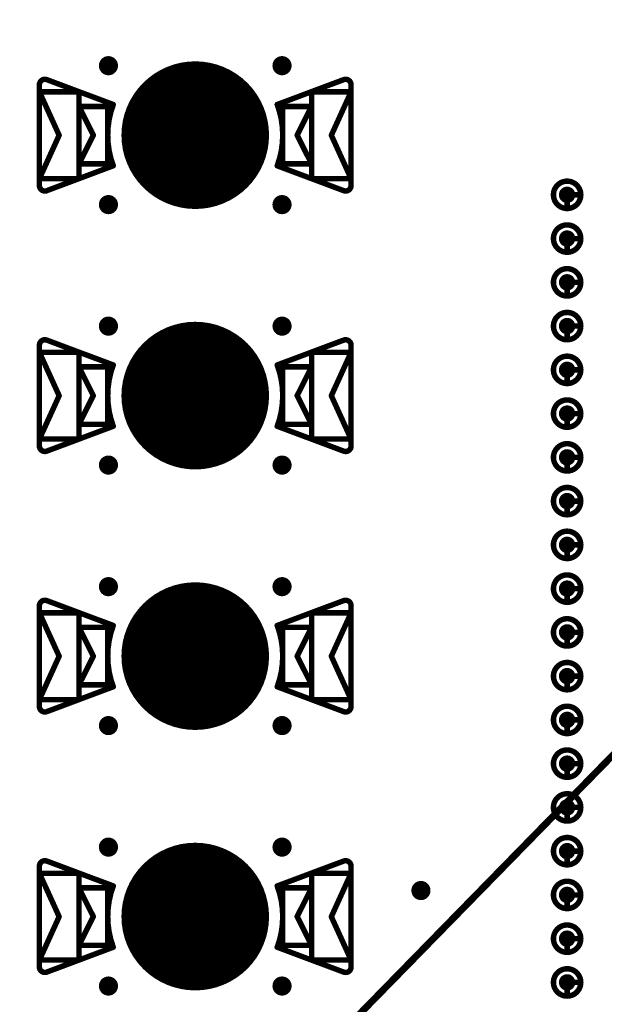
# Model space of a CAD drawing. Header units: millimetres. Extents: x 62 to 363, y 42 to 391.
# Tile 25 of 216: x 98 to 108, y 105 to 123. Entities that reach past the tile are written whole.
import ezdxf

# ---------------------------------------------------------------- set-up
doc = ezdxf.new("R2010")
doc.units = ezdxf.units.MM
for name, color, linetype in [('Mechanical8', 56, 'Continuous'), ('PadHoleLayer', 156, 'Continuous'), ('ViaHoleLayer', 16, 'Continuous')]:
    doc.layers.add(name, color=color, linetype=linetype)

# ---------------------------------------------------------------- blocks, each defined once
blk = doc.blocks.new('SAMTEC_SEAM8_40_S02_0_S_10_2_GP_K_HP_379')
at = {"layer": 'Mechanical8'}
for points, const_width in [([(-15.35, -4.6, 1), (-15.85, -4.6, 1)], 0.1), ([(-15.625, -4.35, 1), (-15.575, -4.35, 1)], 0.05), ([(-14.55, -4.6, 1), (-15.05, -4.6, 1)], 0.1), ([(-14.825, -4.35, 1), (-14.775, -4.35, 1)], 0.05), ([(-13.75, -4.6, 1), (-14.25, -4.6, 1)], 0.1), ([(-14.025, -4.35, 1), (-13.975, -4.35, 1)], 0.05), ([(-12.95, -4.6, 1), (-13.45, -4.6, 1)], 0.1), ([(-13.225, -4.35, 1), (-13.175, -4.35, 1)], 0.05), ([(-12.15, -4.6, 1), (-12.65, -4.6, 1)], 0.1), ([(-12.425, -4.35, 1), (-12.375, -4.35, 1)], 0.05), ([(-11.35, -4.6, 1), (-11.85, -4.6, 1)], 0.1), ([(-11.625, -4.35, 1), (-11.575, -4.35, 1)], 0.05), ([(-10.55, -4.6, 1), (-11.05, -4.6, 1)], 0.1), ([(-10.825, -4.35, 1), (-10.775, -4.35, 1)], 0.05), ([(-9.75, -4.6, 1), (-10.25, -4.6, 1)], 0.1), ([(-10.025, -4.35, 1), (-9.975, -4.35, 1)], 0.05), ([(-8.95, -4.6, 1), (-9.45, -4.6, 1)], 0.1), ([(-9.225, -4.35, 1), (-9.175, -4.35, 1)], 0.05), ([(-8.15, -4.6, 1), (-8.65, -4.6, 1)], 0.1), ([(-8.425, -4.35, 1), (-8.375, -4.35, 1)], 0.05), ([(-7.35, -4.6, 1), (-7.85, -4.6, 1)], 0.1), ([(-7.625, -4.35, 1), (-7.575, -4.35, 1)], 0.05), ([(-6.55, -4.6, 1), (-7.05, -4.6, 1)], 0.1), ([(-6.825, -4.35, 1), (-6.775, -4.35, 1)], 0.05), ([(-5.75, -4.6, 1), (-6.25, -4.6, 1)], 0.1), ([(-6.025, -4.35, 1), (-5.975, -4.35, 1)], 0.05), ([(-4.95, -4.6, 1), (-5.45, -4.6, 1)], 0.1), ([(-5.225, -4.35, 1), (-5.175, -4.35, 1)], 0.05), ([(-4.15, -4.6, 1), (-4.65, -4.6, 1)], 0.1), ([(-4.425, -4.35, 1), (-4.375, -4.35, 1)], 0.05), ([(-3.35, -4.6, 1), (-3.85, -4.6, 1)], 0.1), ([(-3.625, -4.35, 1), (-3.575, -4.35, 1)], 0.05), ([(-2.55, -4.6, 1), (-3.05, -4.6, 1)], 0.1), ([(-2.825, -4.35, 1), (-2.775, -4.35, 1)], 0.05), ([(-1.75, -4.6, 1), (-2.25, -4.6, 1)], 0.1), ([(-2.025, -4.35, 1), (-1.975, -4.35, 1)], 0.05), ([(-0.95, -4.6, 1), (-1.45, -4.6, 1)], 0.1), ([(-1.225, -4.35, 1), (-1.175, -4.35, 1)], 0.05), ([(-15.875, -4.6, 1), (-15.825, -4.6, 1)], 0.05), ([(-15.625, -4.6, 1), (-15.575, -4.6, 1)], 0.05), ([(-15.625, -4.6, 1), (-15.575, -4.6, 1)], 0.05), ([(-15.375, -4.6, 1), (-15.325, -4.6, 1)], 0.05), ([(-15.375, -4.6, 1), (-15.325, -4.6, 1)], 0.05), ([(-15.075, -4.6, 1), (-15.025, -4.6, 1)], 0.05), ([(-14.825, -4.6, 1), (-14.775, -4.6, 1)], 0.05), ([(-14.825, -4.6, 1), (-14.775, -4.6, 1)], 0.05), ([(-14.575, -4.6, 1), (-14.525, -4.6, 1)], 0.05), ([(-14.575, -4.6, 1), (-14.525, -4.6, 1)], 0.05), ([(-14.275, -4.6, 1), (-14.225, -4.6, 1)], 0.05), ([(-14.025, -4.6, 1), (-13.975, -4.6, 1)], 0.05), ([(-14.025, -4.6, 1), (-13.975, -4.6, 1)], 0.05), ([(-13.775, -4.6, 1), (-13.725, -4.6, 1)], 0.05), ([(-13.775, -4.6, 1), (-13.725, -4.6, 1)], 0.05), ([(-13.475, -4.6, 1), (-13.425, -4.6, 1)], 0.05), ([(-13.225, -4.6, 1), (-13.175, -4.6, 1)], 0.05), ([(-13.225, -4.6, 1), (-13.175, -4.6, 1)], 0.05), ([(-12.975, -4.6, 1), (-12.925, -4.6, 1)], 0.05), ([(-12.975, -4.6, 1), (-12.925, -4.6, 1)], 0.05), ([(-12.675, -4.6, 1), (-12.625, -4.6, 1)], 0.05), ([(-12.425, -4.6, 1), (-12.375, -4.6, 1)], 0.05), ([(-12.425, -4.6, 1), (-12.375, -4.6, 1)], 0.05), ([(-12.175, -4.6, 1), (-12.125, -4.6, 1)], 0.05), ([(-12.175, -4.6, 1), (-12.125, -4.6, 1)], 0.05), ([(-11.875, -4.6, 1), (-11.825, -4.6, 1)], 0.05), ([(-11.625, -4.6, 1), (-11.575, -4.6, 1)], 0.05), ([(-11.625, -4.6, 1), (-11.575, -4.6, 1)], 0.05), ([(-11.375, -4.6, 1), (-11.325, -4.6, 1)], 0.05), ([(-11.375, -4.6, 1), (-11.325, -4.6, 1)], 0.05), ([(-11.075, -4.6, 1), (-11.025, -4.6, 1)], 0.05), ([(-10.825, -4.6, 1), (-10.775, -4.6, 1)], 0.05), ([(-10.825, -4.6, 1), (-10.775, -4.6, 1)], 0.05), ([(-10.575, -4.6, 1), (-10.525, -4.6, 1)], 0.05), ([(-10.575, -4.6, 1), (-10.525, -4.6, 1)], 0.05), ([(-10.275, -4.6, 1), (-10.225, -4.6, 1)], 0.05), ([(-10.025, -4.6, 1), (-9.975, -4.6, 1)], 0.05), ([(-10.025, -4.6, 1), (-9.975, -4.6, 1)], 0.05), ([(-9.775, -4.6, 1), (-9.725, -4.6, 1)], 0.05), ([(-9.775, -4.6, 1), (-9.725, -4.6, 1)], 0.05), ([(-9.475, -4.6, 1), (-9.425, -4.6, 1)], 0.05), ([(-9.225, -4.6, 1), (-9.175, -4.6, 1)], 0.05), ([(-9.225, -4.6, 1), (-9.175, -4.6, 1)], 0.05), ([(-8.975, -4.6, 1), (-8.925, -4.6, 1)], 0.05), ([(-8.975, -4.6, 1), (-8.925, -4.6, 1)], 0.05), ([(-8.675, -4.6, 1), (-8.625, -4.6, 1)], 0.05), ([(-8.425, -4.6, 1), (-8.375, -4.6, 1)], 0.05), ([(-8.425, -4.6, 1), (-8.375, -4.6, 1)], 0.05), ([(-8.175, -4.6, 1), (-8.125, -4.6, 1)], 0.05), ([(-8.175, -4.6, 1), (-8.125, -4.6, 1)], 0.05), ([(-7.875, -4.6, 1), (-7.825, -4.6, 1)], 0.05), ([(-7.625, -4.6, 1), (-7.575, -4.6, 1)], 0.05), ([(-7.625, -4.6, 1), (-7.575, -4.6, 1)], 0.05), ([(-7.375, -4.6, 1), (-7.325, -4.6, 1)], 0.05), ([(-7.375, -4.6, 1), (-7.325, -4.6, 1)], 0.05), ([(-7.075, -4.6, 1), (-7.025, -4.6, 1)], 0.05), ([(-6.825, -4.6, 1), (-6.775, -4.6, 1)], 0.05), ([(-6.825, -4.6, 1), (-6.775, -4.6, 1)], 0.05), ([(-6.575, -4.6, 1), (-6.525, -4.6, 1)], 0.05), ([(-6.575, -4.6, 1), (-6.525, -4.6, 1)], 0.05), ([(-6.275, -4.6, 1), (-6.225, -4.6, 1)], 0.05), ([(-6.025, -4.6, 1), (-5.975, -4.6, 1)], 0.05), ([(-6.025, -4.6, 1), (-5.975, -4.6, 1)], 0.05), ([(-5.775, -4.6, 1), (-5.725, -4.6, 1)], 0.05), ([(-5.775, -4.6, 1), (-5.725, -4.6, 1)], 0.05), ([(-5.475, -4.6, 1), (-5.425, -4.6, 1)], 0.05), ([(-5.225, -4.6, 1), (-5.175, -4.6, 1)], 0.05), ([(-5.225, -4.6, 1), (-5.175, -4.6, 1)], 0.05), ([(-4.975, -4.6, 1), (-4.925, -4.6, 1)], 0.05), ([(-4.975, -4.6, 1), (-4.925, -4.6, 1)], 0.05), ([(-4.675, -4.6, 1), (-4.625, -4.6, 1)], 0.05), ([(-4.425, -4.6, 1), (-4.375, -4.6, 1)], 0.05), ([(-4.425, -4.6, 1), (-4.375, -4.6, 1)], 0.05), ([(-4.175, -4.6, 1), (-4.125, -4.6, 1)], 0.05), ([(-4.175, -4.6, 1), (-4.125, -4.6, 1)], 0.05), ([(-3.875, -4.6, 1), (-3.825, -4.6, 1)], 0.05), ([(-3.625, -4.6, 1), (-3.575, -4.6, 1)], 0.05), ([(-3.625, -4.6, 1), (-3.575, -4.6, 1)], 0.05), ([(-3.375, -4.6, 1), (-3.325, -4.6, 1)], 0.05), ([(-3.375, -4.6, 1), (-3.325, -4.6, 1)], 0.05), ([(-3.075, -4.6, 1), (-3.025, -4.6, 1)], 0.05), ([(-2.825, -4.6, 1), (-2.775, -4.6, 1)], 0.05), ([(-2.825, -4.6, 1), (-2.775, -4.6, 1)], 0.05), ([(-2.575, -4.6, 1), (-2.525, -4.6, 1)], 0.05), ([(-2.575, -4.6, 1), (-2.525, -4.6, 1)], 0.05), ([(-2.275, -4.6, 1), (-2.225, -4.6, 1)], 0.05), ([(-2.025, -4.6, 1), (-1.975, -4.6, 1)], 0.05), ([(-2.025, -4.6, 1), (-1.975, -4.6, 1)], 0.05), ([(-1.775, -4.6, 1), (-1.725, -4.6, 1)], 0.05), ([(-1.775, -4.6, 1), (-1.725, -4.6, 1)], 0.05), ([(-1.475, -4.6, 1), (-1.425, -4.6, 1)], 0.05), ([(-1.225, -4.6, 1), (-1.175, -4.6, 1)], 0.05), ([(-1.225, -4.6, 1), (-1.175, -4.6, 1)], 0.05), ([(-0.975, -4.6, 1), (-0.925, -4.6, 1)], 0.05), ([(-0.975, -4.6, 1), (-0.925, -4.6, 1)], 0.05)]:
    blk.add_lwpolyline(points, format="xyb", close=True, dxfattribs=dict(at, const_width=const_width))
at = {"layer": 'Mechanical8', "const_width": 0.1}
for points in [[(-15.6, -4.6), (-15.6, -4.35)], [(-14.8, -4.6), (-14.8, -4.35)], [(-14, -4.6), (-14, -4.35)], [(-13.2, -4.6), (-13.2, -4.35)], [(-12.4, -4.6), (-12.4, -4.35)], [(-11.6, -4.6), (-11.6, -4.35)], [(-10.8, -4.6), (-10.8, -4.35)], [(-10, -4.6), (-10, -4.35)], [(-9.2, -4.6), (-9.2, -4.35)], [(-8.4, -4.6), (-8.4, -4.35)], [(-7.6, -4.6), (-7.6, -4.35)], [(-6.8, -4.6), (-6.8, -4.35)], [(-6, -4.6), (-6, -4.35)], [(-5.2, -4.6), (-5.2, -4.35)], [(-4.4, -4.6), (-4.4, -4.35)], [(-3.6, -4.6), (-3.6, -4.35)], [(-2.8, -4.6), (-2.8, -4.35)], [(-2, -4.6), (-2, -4.35)], [(-1.2, -4.6), (-1.2, -4.35)], [(-15.35, -4.6), (-15.6, -4.6)], [(-14.55, -4.6), (-14.8, -4.6)], [(-13.75, -4.6), (-14, -4.6)], [(-12.95, -4.6), (-13.2, -4.6)], [(-12.15, -4.6), (-12.4, -4.6)], [(-11.35, -4.6), (-11.6, -4.6)], [(-10.55, -4.6), (-10.8, -4.6)], [(-9.75, -4.6), (-10, -4.6)], [(-8.95, -4.6), (-9.2, -4.6)], [(-8.15, -4.6), (-8.4, -4.6)], [(-7.35, -4.6), (-7.6, -4.6)], [(-6.55, -4.6), (-6.8, -4.6)], [(-5.75, -4.6), (-6, -4.6)], [(-4.95, -4.6), (-5.2, -4.6)], [(-4.15, -4.6), (-4.4, -4.6)], [(-3.35, -4.6), (-3.6, -4.6)], [(-2.55, -4.6), (-2.8, -4.6)], [(-1.75, -4.6), (-2, -4.6)], [(-0.95, -4.6), (-1.2, -4.6)]]:
    blk.add_lwpolyline(points, dxfattribs=at)
at = {"layer": 'PadHoleLayer', "const_width": 0.15}
for points in [[(-15.675, -4.6, 1), (-15.525, -4.6, 1)], [(-14.875, -4.6, 1), (-14.725, -4.6, 1)], [(-14.075, -4.6, 1), (-13.925, -4.6, 1)], [(-13.275, -4.6, 1), (-13.125, -4.6, 1)], [(-12.475, -4.6, 1), (-12.325, -4.6, 1)], [(-11.675, -4.6, 1), (-11.525, -4.6, 1)], [(-10.875, -4.6, 1), (-10.725, -4.6, 1)], [(-10.075, -4.6, 1), (-9.925, -4.6, 1)], [(-9.275, -4.6, 1), (-9.125, -4.6, 1)], [(-8.475, -4.6, 1), (-8.325, -4.6, 1)], [(-7.675, -4.6, 1), (-7.525, -4.6, 1)], [(-6.875, -4.6, 1), (-6.725, -4.6, 1)], [(-6.075, -4.6, 1), (-5.925, -4.6, 1)], [(-5.275, -4.6, 1), (-5.125, -4.6, 1)], [(-4.475, -4.6, 1), (-4.325, -4.6, 1)], [(-3.675, -4.6, 1), (-3.525, -4.6, 1)], [(-2.875, -4.6, 1), (-2.725, -4.6, 1)], [(-2.075, -4.6, 1), (-1.925, -4.6, 1)], [(-1.275, -4.6, 1), (-1.125, -4.6, 1)]]:
    blk.add_lwpolyline(points, format="xyb", close=True, dxfattribs=at)
blk = doc.blocks.new('HARWIN_S9121_45R_1779')
at = {"layer": 'Mechanical8'}
for points, const_width in [([(1.3, 0, 1), (-1.3, 0, 1)], 0.1), ([(-2.875, 0.921, 1), (-2.825, 0.921, 1)], 0.05), ([(-2.875, 0.921, 1), (-2.825, 0.921, 1)], 0.05), ([(-2.74, 1.015, 1), (-2.69, 1.015, 1)], 0.05), ([(-2.74, 1.015, 1), (-2.69, 1.015, 1)], 0.05), ([(2.69, 1.015, 1), (2.74, 1.015, 1)], 0.05), ([(2.69, 1.015, 1), (2.74, 1.015, 1)], 0.05), ([(2.825, 0.921, 1), (2.875, 0.921, 1)], 0.05), ([(2.825, 0.921, 1), (2.875, 0.921, 1)], 0.05), ([(-2.875, 0.791, 1), (-2.825, 0.791, 1)], 0.05), ([(-2.875, 0.791, 1), (-2.825, 0.791, 1)], 0.05), ([(-2.875, 0.791, 1), (-2.825, 0.791, 1)], 0.05), ([(-2.152, 0.791, 1), (-2.102, 0.791, 1)], 0.05), ([(-2.152, 0.791, 1), (-2.102, 0.791, 1)], 0.05), ([(2.103, 0.791, 1), (2.153, 0.791, 1)], 0.05), ([(2.103, 0.791, 1), (2.153, 0.791, 1)], 0.05), ([(2.825, 0.791, 1), (2.875, 0.791, 1)], 0.05), ([(2.825, 0.791, 1), (2.875, 0.791, 1)], 0.05), ([(2.825, 0.791, 1), (2.875, 0.791, 1)], 0.05), ([(-2.152, 0.525, 1), (-2.102, 0.525, 1)], 0.05), ([(-2.152, 0.525, 1), (-2.102, 0.525, 1)], 0.05), ([(-2.152, 0.525, 1), (-2.102, 0.525, 1)], 0.05), ([(-1.625, 0.525, 1), (-1.575, 0.525, 1)], 0.05), ([(-1.625, 0.525, 1), (-1.575, 0.525, 1)], 0.05), ([(-1.524, 0.56, 1), (-1.474, 0.56, 1)], 0.05), ([(-1.524, 0.56, 1), (-1.474, 0.56, 1)], 0.05), ([(-0.025, 0.5, 1), (0.025, 0.5, 1)], 0.05), ([(-0.025, 0.5, 1), (0.025, 0.5, 1)], 0.05), ([(1.474, 0.56, 1), (1.524, 0.56, 1)], 0.05), ([(1.474, 0.56, 1), (1.524, 0.56, 1)], 0.05), ([(1.575, 0.525, 1), (1.625, 0.525, 1)], 0.05), ([(1.575, 0.525, 1), (1.625, 0.525, 1)], 0.05), ([(2.103, 0.525, 1), (2.153, 0.525, 1)], 0.05), ([(2.103, 0.525, 1), (2.153, 0.525, 1)], 0.05), ([(2.103, 0.525, 1), (2.153, 0.525, 1)], 0.05), ([(-2.514, -0.002, 1), (-2.464, -0.002, 1)], 0.05), ([(-2.514, -0.002, 1), (-2.464, -0.002, 1)], 0.05), ([(-1.889, 0, 1), (-1.839, 0, 1)], 0.05), ([(-1.889, 0, 1), (-1.839, 0, 1)], 0.05), ([(-1.325, 0, 1), (-1.275, 0, 1)], 0.05), ([(-0.525, 0, 1), (-0.475, 0, 1)], 0.05), ([(-0.525, 0, 1), (-0.475, 0, 1)], 0.05), ([(-0.025, 0, 1), (0.025, 0, 1)], 0.05), ([(-0.025, 0, 1), (0.025, 0, 1)], 0.05), ([(-0.025, 0, 1), (0.025, 0, 1)], 0.05), ([(-0.025, 0, 1), (0.025, 0, 1)], 0.05), ([(-0.025, 0, 1), (0.025, 0, 1)], 0.05), ([(-0.025, 0, 1), (0.025, 0, 1)], 0.05), ([(-0.025, 0, 1), (0.025, 0, 1)], 0.05), ([(-0.025, 0, 1), (0.025, 0, 1)], 0.05), ([(0.475, 0, 1), (0.525, 0, 1)], 0.05), ([(0.475, 0, 1), (0.525, 0, 1)], 0.05), ([(1.275, 0, 1), (1.325, 0, 1)], 0.05), ([(1.839, 0, 1), (1.889, 0, 1)], 0.05), ([(1.839, 0, 1), (1.889, 0, 1)], 0.05), ([(2.464, -0.002, 1), (2.514, -0.002, 1)], 0.05), ([(2.464, -0.002, 1), (2.514, -0.002, 1)], 0.05), ([(-2.152, -0.525, 1), (-2.102, -0.525, 1)], 0.05), ([(-2.152, -0.525, 1), (-2.102, -0.525, 1)], 0.05), ([(-2.152, -0.525, 1), (-2.102, -0.525, 1)], 0.05), ([(-1.625, -0.525, 1), (-1.575, -0.525, 1)], 0.05), ([(-1.625, -0.525, 1), (-1.575, -0.525, 1)], 0.05), ([(-1.524, -0.56, 1), (-1.474, -0.56, 1)], 0.05), ([(-1.524, -0.56, 1), (-1.474, -0.56, 1)], 0.05), ([(-0.025, -0.5, 1), (0.025, -0.5, 1)], 0.05), ([(-0.025, -0.5, 1), (0.025, -0.5, 1)], 0.05), ([(1.474, -0.56, 1), (1.524, -0.56, 1)], 0.05), ([(1.474, -0.56, 1), (1.524, -0.56, 1)], 0.05), ([(1.575, -0.525, 1), (1.625, -0.525, 1)], 0.05), ([(1.575, -0.525, 1), (1.625, -0.525, 1)], 0.05), ([(2.103, -0.525, 1), (2.153, -0.525, 1)], 0.05), ([(2.103, -0.525, 1), (2.153, -0.525, 1)], 0.05), ([(2.103, -0.525, 1), (2.153, -0.525, 1)], 0.05), ([(-2.875, -0.795, 1), (-2.825, -0.795, 1)], 0.05), ([(-2.875, -0.795, 1), (-2.825, -0.795, 1)], 0.05), ([(-2.875, -0.795, 1), (-2.825, -0.795, 1)], 0.05), ([(-2.875, -0.921, 1), (-2.825, -0.921, 1)], 0.05), ([(-2.875, -0.921, 1), (-2.825, -0.921, 1)], 0.05), ([(-2.152, -0.795, 1), (-2.102, -0.795, 1)], 0.05), ([(-2.152, -0.795, 1), (-2.102, -0.795, 1)], 0.05), ([(2.103, -0.795, 1), (2.153, -0.795, 1)], 0.05), ([(2.103, -0.795, 1), (2.153, -0.795, 1)], 0.05), ([(2.825, -0.795, 1), (2.875, -0.795, 1)], 0.05), ([(2.825, -0.795, 1), (2.875, -0.795, 1)], 0.05), ([(2.825, -0.795, 1), (2.875, -0.795, 1)], 0.05), ([(2.825, -0.921, 1), (2.875, -0.921, 1)], 0.05), ([(2.825, -0.921, 1), (2.875, -0.921, 1)], 0.05), ([(-2.74, -1.015, 1), (-2.69, -1.015, 1)], 0.05), ([(-2.74, -1.015, 1), (-2.69, -1.015, 1)], 0.05), ([(2.69, -1.015, 1), (2.74, -1.015, 1)], 0.05), ([(2.69, -1.015, 1), (2.74, -1.015, 1)], 0.05)]:
    blk.add_lwpolyline(points, format="xyb", close=True, dxfattribs=dict(at, const_width=const_width))
at = {"layer": 'Mechanical8', "const_width": 0.1}
for points in [[(-2.85, 0.921, -0.523343), (-2.715, 1.015)], [(2.715, 1.015, -0.523343), (2.85, 0.921)], [(-1.499, -0.56, -0.180829), (-1.499, 0.56)], [(1.499, 0.56, -0.180829), (1.499, -0.56)], [(-2.715, -1.015, -0.523343), (-2.85, -0.921)], [(2.85, -0.921, -0.523343), (2.715, -1.015)]]:
    blk.add_lwpolyline(points, format="xyb", dxfattribs=at)
for points in [[(-2.85, -0.921), (-2.85, 0.921)], [(-2.715, 1.015), (-1.499, 0.56)], [(1.499, 0.56), (2.715, 1.015)], [(2.85, -0.921), (2.85, 0.921)], [(-2.85, 0.791), (-2.127, 0.791)], [(-2.85, 0.791), (-2.489, -0.002)], [(-2.85, -0.795), (-2.85, 0.791)], [(-2.127, -0.795), (-2.127, 0.791)], [(2.128, 0.791), (2.85, 0.791)], [(2.128, -0.795), (2.128, 0.791)], [(2.489, -0.002), (2.85, 0.791)], [(2.85, -0.795), (2.85, 0.791)], [(-2.127, 0.525), (-1.6, 0.525)], [(-2.127, 0.525), (-1.864, 0)], [(-2.127, -0.525), (-2.127, 0.525)], [(-1.6, -0.525), (-1.6, 0.525)], [(0, 0), (0, 0.5)], [(0, 0), (0, 0.5)], [(1.6, 0.525), (2.128, 0.525)], [(1.6, -0.525), (1.6, 0.525)], [(1.864, 0), (2.128, 0.525)], [(2.128, -0.525), (2.128, 0.525)], [(-2.85, -0.795), (-2.489, -0.002)], [(-2.127, -0.525), (-1.864, 0)], [(-0.5, 0), (0, 0)], [(-0.5, 0), (0, 0)], [(0, 0), (0.5, 0)], [(0, 0), (0.5, 0)], [(0, -0.5), (0, 0)], [(0, -0.5), (0, 0)], [(1.864, 0), (2.128, -0.525)], [(2.489, -0.002), (2.85, -0.795)], [(-2.715, -1.015), (-1.499, -0.56)], [(-2.127, -0.525), (-1.6, -0.525)], [(1.499, -0.56), (2.715, -1.015)], [(1.6, -0.525), (2.128, -0.525)], [(-2.85, -0.795), (-2.127, -0.795)], [(2.128, -0.795), (2.85, -0.795)]]:
    blk.add_lwpolyline(points, dxfattribs=at)
at = {"layer": 'PadHoleLayer', "const_width": 1.3}
blk.add_lwpolyline([(-0.65, 0, 1), (0.65, 0, 1)], format="xyb", close=True, dxfattribs=at)
blk = doc.blocks.new('HARWIN_S9121_45R_1792')
at = {"layer": 'Mechanical8'}
for points, const_width in [([(1.3, 0, 1), (-1.3, 0, 1)], 0.1), ([(-2.875, 0.921, 1), (-2.825, 0.921, 1)], 0.05), ([(-2.875, 0.921, 1), (-2.825, 0.921, 1)], 0.05), ([(-2.74, 1.015, 1), (-2.69, 1.015, 1)], 0.05), ([(-2.74, 1.015, 1), (-2.69, 1.015, 1)], 0.05), ([(2.69, 1.015, 1), (2.74, 1.015, 1)], 0.05), ([(2.69, 1.015, 1), (2.74, 1.015, 1)], 0.05), ([(2.825, 0.921, 1), (2.875, 0.921, 1)], 0.05), ([(2.825, 0.921, 1), (2.875, 0.921, 1)], 0.05), ([(-2.875, 0.791, 1), (-2.825, 0.791, 1)], 0.05), ([(-2.875, 0.791, 1), (-2.825, 0.791, 1)], 0.05), ([(-2.875, 0.791, 1), (-2.825, 0.791, 1)], 0.05), ([(-2.152, 0.791, 1), (-2.102, 0.791, 1)], 0.05), ([(-2.152, 0.791, 1), (-2.102, 0.791, 1)], 0.05), ([(2.103, 0.791, 1), (2.153, 0.791, 1)], 0.05), ([(2.103, 0.791, 1), (2.153, 0.791, 1)], 0.05), ([(2.825, 0.791, 1), (2.875, 0.791, 1)], 0.05), ([(2.825, 0.791, 1), (2.875, 0.791, 1)], 0.05), ([(2.825, 0.791, 1), (2.875, 0.791, 1)], 0.05), ([(-2.152, 0.525, 1), (-2.102, 0.525, 1)], 0.05), ([(-2.152, 0.525, 1), (-2.102, 0.525, 1)], 0.05), ([(-2.152, 0.525, 1), (-2.102, 0.525, 1)], 0.05), ([(-1.625, 0.525, 1), (-1.575, 0.525, 1)], 0.05), ([(-1.625, 0.525, 1), (-1.575, 0.525, 1)], 0.05), ([(-1.524, 0.56, 1), (-1.474, 0.56, 1)], 0.05), ([(-1.524, 0.56, 1), (-1.474, 0.56, 1)], 0.05), ([(-0.025, 0.5, 1), (0.025, 0.5, 1)], 0.05), ([(-0.025, 0.5, 1), (0.025, 0.5, 1)], 0.05), ([(1.474, 0.56, 1), (1.524, 0.56, 1)], 0.05), ([(1.474, 0.56, 1), (1.524, 0.56, 1)], 0.05), ([(1.575, 0.525, 1), (1.625, 0.525, 1)], 0.05), ([(1.575, 0.525, 1), (1.625, 0.525, 1)], 0.05), ([(2.103, 0.525, 1), (2.153, 0.525, 1)], 0.05), ([(2.103, 0.525, 1), (2.153, 0.525, 1)], 0.05), ([(2.103, 0.525, 1), (2.153, 0.525, 1)], 0.05), ([(-2.514, -0.002, 1), (-2.464, -0.002, 1)], 0.05), ([(-2.514, -0.002, 1), (-2.464, -0.002, 1)], 0.05), ([(-1.889, 0, 1), (-1.839, 0, 1)], 0.05), ([(-1.889, 0, 1), (-1.839, 0, 1)], 0.05), ([(-1.325, 0, 1), (-1.275, 0, 1)], 0.05), ([(-0.525, 0, 1), (-0.475, 0, 1)], 0.05), ([(-0.525, 0, 1), (-0.475, 0, 1)], 0.05), ([(-0.025, 0, 1), (0.025, 0, 1)], 0.05), ([(-0.025, 0, 1), (0.025, 0, 1)], 0.05), ([(-0.025, 0, 1), (0.025, 0, 1)], 0.05), ([(-0.025, 0, 1), (0.025, 0, 1)], 0.05), ([(-0.025, 0, 1), (0.025, 0, 1)], 0.05), ([(-0.025, 0, 1), (0.025, 0, 1)], 0.05), ([(-0.025, 0, 1), (0.025, 0, 1)], 0.05), ([(-0.025, 0, 1), (0.025, 0, 1)], 0.05), ([(0.475, 0, 1), (0.525, 0, 1)], 0.05), ([(0.475, 0, 1), (0.525, 0, 1)], 0.05), ([(1.275, 0, 1), (1.325, 0, 1)], 0.05), ([(1.839, 0, 1), (1.889, 0, 1)], 0.05), ([(1.839, 0, 1), (1.889, 0, 1)], 0.05), ([(2.464, -0.002, 1), (2.514, -0.002, 1)], 0.05), ([(2.464, -0.002, 1), (2.514, -0.002, 1)], 0.05), ([(-2.152, -0.525, 1), (-2.102, -0.525, 1)], 0.05), ([(-2.152, -0.525, 1), (-2.102, -0.525, 1)], 0.05), ([(-2.152, -0.525, 1), (-2.102, -0.525, 1)], 0.05), ([(-1.625, -0.525, 1), (-1.575, -0.525, 1)], 0.05), ([(-1.625, -0.525, 1), (-1.575, -0.525, 1)], 0.05), ([(-1.524, -0.56, 1), (-1.474, -0.56, 1)], 0.05), ([(-1.524, -0.56, 1), (-1.474, -0.56, 1)], 0.05), ([(-0.025, -0.5, 1), (0.025, -0.5, 1)], 0.05), ([(-0.025, -0.5, 1), (0.025, -0.5, 1)], 0.05), ([(1.474, -0.56, 1), (1.524, -0.56, 1)], 0.05), ([(1.474, -0.56, 1), (1.524, -0.56, 1)], 0.05), ([(1.575, -0.525, 1), (1.625, -0.525, 1)], 0.05), ([(1.575, -0.525, 1), (1.625, -0.525, 1)], 0.05), ([(2.103, -0.525, 1), (2.153, -0.525, 1)], 0.05), ([(2.103, -0.525, 1), (2.153, -0.525, 1)], 0.05), ([(2.103, -0.525, 1), (2.153, -0.525, 1)], 0.05), ([(-2.875, -0.795, 1), (-2.825, -0.795, 1)], 0.05), ([(-2.875, -0.795, 1), (-2.825, -0.795, 1)], 0.05), ([(-2.875, -0.795, 1), (-2.825, -0.795, 1)], 0.05), ([(-2.875, -0.921, 1), (-2.825, -0.921, 1)], 0.05), ([(-2.875, -0.921, 1), (-2.825, -0.921, 1)], 0.05), ([(-2.152, -0.795, 1), (-2.102, -0.795, 1)], 0.05), ([(-2.152, -0.795, 1), (-2.102, -0.795, 1)], 0.05), ([(2.103, -0.795, 1), (2.153, -0.795, 1)], 0.05), ([(2.103, -0.795, 1), (2.153, -0.795, 1)], 0.05), ([(2.825, -0.795, 1), (2.875, -0.795, 1)], 0.05), ([(2.825, -0.795, 1), (2.875, -0.795, 1)], 0.05), ([(2.825, -0.795, 1), (2.875, -0.795, 1)], 0.05), ([(2.825, -0.921, 1), (2.875, -0.921, 1)], 0.05), ([(2.825, -0.921, 1), (2.875, -0.921, 1)], 0.05), ([(-2.74, -1.015, 1), (-2.69, -1.015, 1)], 0.05), ([(-2.74, -1.015, 1), (-2.69, -1.015, 1)], 0.05), ([(2.69, -1.015, 1), (2.74, -1.015, 1)], 0.05), ([(2.69, -1.015, 1), (2.74, -1.015, 1)], 0.05)]:
    blk.add_lwpolyline(points, format="xyb", close=True, dxfattribs=dict(at, const_width=const_width))
at = {"layer": 'Mechanical8', "const_width": 0.1}
for points in [[(-2.85, 0.921, -0.523343), (-2.715, 1.015)], [(2.715, 1.015, -0.523343), (2.85, 0.921)], [(-1.499, -0.56, -0.180829), (-1.499, 0.56)], [(1.499, 0.56, -0.180829), (1.499, -0.56)], [(-2.715, -1.015, -0.523343), (-2.85, -0.921)], [(2.85, -0.921, -0.523343), (2.715, -1.015)]]:
    blk.add_lwpolyline(points, format="xyb", dxfattribs=at)
for points in [[(-2.85, -0.921), (-2.85, 0.921)], [(-2.715, 1.015), (-1.499, 0.56)], [(1.499, 0.56), (2.715, 1.015)], [(2.85, -0.921), (2.85, 0.921)], [(-2.85, 0.791), (-2.127, 0.791)], [(-2.85, 0.791), (-2.489, -0.002)], [(-2.85, -0.795), (-2.85, 0.791)], [(-2.127, -0.795), (-2.127, 0.791)], [(2.128, 0.791), (2.85, 0.791)], [(2.128, -0.795), (2.128, 0.791)], [(2.489, -0.002), (2.85, 0.791)], [(2.85, -0.795), (2.85, 0.791)], [(-2.127, 0.525), (-1.6, 0.525)], [(-2.127, 0.525), (-1.864, 0)], [(-2.127, -0.525), (-2.127, 0.525)], [(-1.6, -0.525), (-1.6, 0.525)], [(0, 0), (0, 0.5)], [(0, 0), (0, 0.5)], [(1.6, 0.525), (2.128, 0.525)], [(1.6, -0.525), (1.6, 0.525)], [(1.864, 0), (2.128, 0.525)], [(2.128, -0.525), (2.128, 0.525)], [(-2.85, -0.795), (-2.489, -0.002)], [(-2.127, -0.525), (-1.864, 0)], [(-0.5, 0), (0, 0)], [(-0.5, 0), (0, 0)], [(0, 0), (0.5, 0)], [(0, 0), (0.5, 0)], [(0, -0.5), (0, 0)], [(0, -0.5), (0, 0)], [(1.864, 0), (2.128, -0.525)], [(2.489, -0.002), (2.85, -0.795)], [(-2.715, -1.015), (-1.499, -0.56)], [(-2.127, -0.525), (-1.6, -0.525)], [(1.499, -0.56), (2.715, -1.015)], [(1.6, -0.525), (2.128, -0.525)], [(-2.85, -0.795), (-2.127, -0.795)], [(2.128, -0.795), (2.85, -0.795)]]:
    blk.add_lwpolyline(points, dxfattribs=at)
at = {"layer": 'PadHoleLayer', "const_width": 1.3}
blk.add_lwpolyline([(-0.65, 0, 1), (0.65, 0, 1)], format="xyb", close=True, dxfattribs=at)
blk = doc.blocks.new('HARWIN_S9121_45R_1827')
at = {"layer": 'Mechanical8'}
for points, const_width in [([(1.3, 0, 1), (-1.3, 0, 1)], 0.1), ([(-2.875, 0.921, 1), (-2.825, 0.921, 1)], 0.05), ([(-2.875, 0.921, 1), (-2.825, 0.921, 1)], 0.05), ([(-2.74, 1.015, 1), (-2.69, 1.015, 1)], 0.05), ([(-2.74, 1.015, 1), (-2.69, 1.015, 1)], 0.05), ([(2.69, 1.015, 1), (2.74, 1.015, 1)], 0.05), ([(2.69, 1.015, 1), (2.74, 1.015, 1)], 0.05), ([(2.825, 0.921, 1), (2.875, 0.921, 1)], 0.05), ([(2.825, 0.921, 1), (2.875, 0.921, 1)], 0.05), ([(-2.875, 0.791, 1), (-2.825, 0.791, 1)], 0.05), ([(-2.875, 0.791, 1), (-2.825, 0.791, 1)], 0.05), ([(-2.875, 0.791, 1), (-2.825, 0.791, 1)], 0.05), ([(-2.152, 0.791, 1), (-2.102, 0.791, 1)], 0.05), ([(-2.152, 0.791, 1), (-2.102, 0.791, 1)], 0.05), ([(2.103, 0.791, 1), (2.153, 0.791, 1)], 0.05), ([(2.103, 0.791, 1), (2.153, 0.791, 1)], 0.05), ([(2.825, 0.791, 1), (2.875, 0.791, 1)], 0.05), ([(2.825, 0.791, 1), (2.875, 0.791, 1)], 0.05), ([(2.825, 0.791, 1), (2.875, 0.791, 1)], 0.05), ([(-2.152, 0.525, 1), (-2.102, 0.525, 1)], 0.05), ([(-2.152, 0.525, 1), (-2.102, 0.525, 1)], 0.05), ([(-2.152, 0.525, 1), (-2.102, 0.525, 1)], 0.05), ([(-1.625, 0.525, 1), (-1.575, 0.525, 1)], 0.05), ([(-1.625, 0.525, 1), (-1.575, 0.525, 1)], 0.05), ([(-1.524, 0.56, 1), (-1.474, 0.56, 1)], 0.05), ([(-1.524, 0.56, 1), (-1.474, 0.56, 1)], 0.05), ([(-0.025, 0.5, 1), (0.025, 0.5, 1)], 0.05), ([(-0.025, 0.5, 1), (0.025, 0.5, 1)], 0.05), ([(1.474, 0.56, 1), (1.524, 0.56, 1)], 0.05), ([(1.474, 0.56, 1), (1.524, 0.56, 1)], 0.05), ([(1.575, 0.525, 1), (1.625, 0.525, 1)], 0.05), ([(1.575, 0.525, 1), (1.625, 0.525, 1)], 0.05), ([(2.103, 0.525, 1), (2.153, 0.525, 1)], 0.05), ([(2.103, 0.525, 1), (2.153, 0.525, 1)], 0.05), ([(2.103, 0.525, 1), (2.153, 0.525, 1)], 0.05), ([(-2.514, -0.002, 1), (-2.464, -0.002, 1)], 0.05), ([(-2.514, -0.002, 1), (-2.464, -0.002, 1)], 0.05), ([(-1.889, 0, 1), (-1.839, 0, 1)], 0.05), ([(-1.889, 0, 1), (-1.839, 0, 1)], 0.05), ([(-1.325, 0, 1), (-1.275, 0, 1)], 0.05), ([(-0.525, 0, 1), (-0.475, 0, 1)], 0.05), ([(-0.525, 0, 1), (-0.475, 0, 1)], 0.05), ([(-0.025, 0, 1), (0.025, 0, 1)], 0.05), ([(-0.025, 0, 1), (0.025, 0, 1)], 0.05), ([(-0.025, 0, 1), (0.025, 0, 1)], 0.05), ([(-0.025, 0, 1), (0.025, 0, 1)], 0.05), ([(-0.025, 0, 1), (0.025, 0, 1)], 0.05), ([(-0.025, 0, 1), (0.025, 0, 1)], 0.05), ([(-0.025, 0, 1), (0.025, 0, 1)], 0.05), ([(-0.025, 0, 1), (0.025, 0, 1)], 0.05), ([(0.475, 0, 1), (0.525, 0, 1)], 0.05), ([(0.475, 0, 1), (0.525, 0, 1)], 0.05), ([(1.275, 0, 1), (1.325, 0, 1)], 0.05), ([(1.839, 0, 1), (1.889, 0, 1)], 0.05), ([(1.839, 0, 1), (1.889, 0, 1)], 0.05), ([(2.464, -0.002, 1), (2.514, -0.002, 1)], 0.05), ([(2.464, -0.002, 1), (2.514, -0.002, 1)], 0.05), ([(-2.152, -0.525, 1), (-2.102, -0.525, 1)], 0.05), ([(-2.152, -0.525, 1), (-2.102, -0.525, 1)], 0.05), ([(-2.152, -0.525, 1), (-2.102, -0.525, 1)], 0.05), ([(-1.625, -0.525, 1), (-1.575, -0.525, 1)], 0.05), ([(-1.625, -0.525, 1), (-1.575, -0.525, 1)], 0.05), ([(-1.524, -0.56, 1), (-1.474, -0.56, 1)], 0.05), ([(-1.524, -0.56, 1), (-1.474, -0.56, 1)], 0.05), ([(-0.025, -0.5, 1), (0.025, -0.5, 1)], 0.05), ([(-0.025, -0.5, 1), (0.025, -0.5, 1)], 0.05), ([(1.474, -0.56, 1), (1.524, -0.56, 1)], 0.05), ([(1.474, -0.56, 1), (1.524, -0.56, 1)], 0.05), ([(1.575, -0.525, 1), (1.625, -0.525, 1)], 0.05), ([(1.575, -0.525, 1), (1.625, -0.525, 1)], 0.05), ([(2.103, -0.525, 1), (2.153, -0.525, 1)], 0.05), ([(2.103, -0.525, 1), (2.153, -0.525, 1)], 0.05), ([(2.103, -0.525, 1), (2.153, -0.525, 1)], 0.05), ([(-2.875, -0.795, 1), (-2.825, -0.795, 1)], 0.05), ([(-2.875, -0.795, 1), (-2.825, -0.795, 1)], 0.05), ([(-2.875, -0.795, 1), (-2.825, -0.795, 1)], 0.05), ([(-2.875, -0.921, 1), (-2.825, -0.921, 1)], 0.05), ([(-2.875, -0.921, 1), (-2.825, -0.921, 1)], 0.05), ([(-2.152, -0.795, 1), (-2.102, -0.795, 1)], 0.05), ([(-2.152, -0.795, 1), (-2.102, -0.795, 1)], 0.05), ([(2.103, -0.795, 1), (2.153, -0.795, 1)], 0.05), ([(2.103, -0.795, 1), (2.153, -0.795, 1)], 0.05), ([(2.825, -0.795, 1), (2.875, -0.795, 1)], 0.05), ([(2.825, -0.795, 1), (2.875, -0.795, 1)], 0.05), ([(2.825, -0.795, 1), (2.875, -0.795, 1)], 0.05), ([(2.825, -0.921, 1), (2.875, -0.921, 1)], 0.05), ([(2.825, -0.921, 1), (2.875, -0.921, 1)], 0.05), ([(-2.74, -1.015, 1), (-2.69, -1.015, 1)], 0.05), ([(-2.74, -1.015, 1), (-2.69, -1.015, 1)], 0.05), ([(2.69, -1.015, 1), (2.74, -1.015, 1)], 0.05), ([(2.69, -1.015, 1), (2.74, -1.015, 1)], 0.05)]:
    blk.add_lwpolyline(points, format="xyb", close=True, dxfattribs=dict(at, const_width=const_width))
at = {"layer": 'Mechanical8', "const_width": 0.1}
for points in [[(-2.85, 0.921, -0.523343), (-2.715, 1.015)], [(2.715, 1.015, -0.523343), (2.85, 0.921)], [(-1.499, -0.56, -0.180829), (-1.499, 0.56)], [(1.499, 0.56, -0.180829), (1.499, -0.56)], [(-2.715, -1.015, -0.523343), (-2.85, -0.921)], [(2.85, -0.921, -0.523343), (2.715, -1.015)]]:
    blk.add_lwpolyline(points, format="xyb", dxfattribs=at)
for points in [[(-2.85, -0.921), (-2.85, 0.921)], [(-2.715, 1.015), (-1.499, 0.56)], [(1.499, 0.56), (2.715, 1.015)], [(2.85, -0.921), (2.85, 0.921)], [(-2.85, 0.791), (-2.127, 0.791)], [(-2.85, 0.791), (-2.489, -0.002)], [(-2.85, -0.795), (-2.85, 0.791)], [(-2.127, -0.795), (-2.127, 0.791)], [(2.128, 0.791), (2.85, 0.791)], [(2.128, -0.795), (2.128, 0.791)], [(2.489, -0.002), (2.85, 0.791)], [(2.85, -0.795), (2.85, 0.791)], [(-2.127, 0.525), (-1.6, 0.525)], [(-2.127, 0.525), (-1.864, 0)], [(-2.127, -0.525), (-2.127, 0.525)], [(-1.6, -0.525), (-1.6, 0.525)], [(0, 0), (0, 0.5)], [(0, 0), (0, 0.5)], [(1.6, 0.525), (2.128, 0.525)], [(1.6, -0.525), (1.6, 0.525)], [(1.864, 0), (2.128, 0.525)], [(2.128, -0.525), (2.128, 0.525)], [(-2.85, -0.795), (-2.489, -0.002)], [(-2.127, -0.525), (-1.864, 0)], [(-0.5, 0), (0, 0)], [(-0.5, 0), (0, 0)], [(0, 0), (0.5, 0)], [(0, 0), (0.5, 0)], [(0, -0.5), (0, 0)], [(0, -0.5), (0, 0)], [(1.864, 0), (2.128, -0.525)], [(2.489, -0.002), (2.85, -0.795)], [(-2.715, -1.015), (-1.499, -0.56)], [(-2.127, -0.525), (-1.6, -0.525)], [(1.499, -0.56), (2.715, -1.015)], [(1.6, -0.525), (2.128, -0.525)], [(-2.85, -0.795), (-2.127, -0.795)], [(2.128, -0.795), (2.85, -0.795)]]:
    blk.add_lwpolyline(points, dxfattribs=at)
at = {"layer": 'PadHoleLayer', "const_width": 1.3}
blk.add_lwpolyline([(-0.65, 0, 1), (0.65, 0, 1)], format="xyb", close=True, dxfattribs=at)
blk = doc.blocks.new('HARWIN_S9121_45R_1828')
at = {"layer": 'Mechanical8'}
for points, const_width in [([(1.3, 0, 1), (-1.3, 0, 1)], 0.1), ([(-2.875, 0.921, 1), (-2.825, 0.921, 1)], 0.05), ([(-2.875, 0.921, 1), (-2.825, 0.921, 1)], 0.05), ([(-2.74, 1.015, 1), (-2.69, 1.015, 1)], 0.05), ([(-2.74, 1.015, 1), (-2.69, 1.015, 1)], 0.05), ([(2.69, 1.015, 1), (2.74, 1.015, 1)], 0.05), ([(2.69, 1.015, 1), (2.74, 1.015, 1)], 0.05), ([(2.825, 0.921, 1), (2.875, 0.921, 1)], 0.05), ([(2.825, 0.921, 1), (2.875, 0.921, 1)], 0.05), ([(-2.875, 0.791, 1), (-2.825, 0.791, 1)], 0.05), ([(-2.875, 0.791, 1), (-2.825, 0.791, 1)], 0.05), ([(-2.875, 0.791, 1), (-2.825, 0.791, 1)], 0.05), ([(-2.152, 0.791, 1), (-2.102, 0.791, 1)], 0.05), ([(-2.152, 0.791, 1), (-2.102, 0.791, 1)], 0.05), ([(2.103, 0.791, 1), (2.153, 0.791, 1)], 0.05), ([(2.103, 0.791, 1), (2.153, 0.791, 1)], 0.05), ([(2.825, 0.791, 1), (2.875, 0.791, 1)], 0.05), ([(2.825, 0.791, 1), (2.875, 0.791, 1)], 0.05), ([(2.825, 0.791, 1), (2.875, 0.791, 1)], 0.05), ([(-2.152, 0.525, 1), (-2.102, 0.525, 1)], 0.05), ([(-2.152, 0.525, 1), (-2.102, 0.525, 1)], 0.05), ([(-2.152, 0.525, 1), (-2.102, 0.525, 1)], 0.05), ([(-1.625, 0.525, 1), (-1.575, 0.525, 1)], 0.05), ([(-1.625, 0.525, 1), (-1.575, 0.525, 1)], 0.05), ([(-1.524, 0.56, 1), (-1.474, 0.56, 1)], 0.05), ([(-1.524, 0.56, 1), (-1.474, 0.56, 1)], 0.05), ([(-0.025, 0.5, 1), (0.025, 0.5, 1)], 0.05), ([(-0.025, 0.5, 1), (0.025, 0.5, 1)], 0.05), ([(1.474, 0.56, 1), (1.524, 0.56, 1)], 0.05), ([(1.474, 0.56, 1), (1.524, 0.56, 1)], 0.05), ([(1.575, 0.525, 1), (1.625, 0.525, 1)], 0.05), ([(1.575, 0.525, 1), (1.625, 0.525, 1)], 0.05), ([(2.103, 0.525, 1), (2.153, 0.525, 1)], 0.05), ([(2.103, 0.525, 1), (2.153, 0.525, 1)], 0.05), ([(2.103, 0.525, 1), (2.153, 0.525, 1)], 0.05), ([(-2.514, -0.002, 1), (-2.464, -0.002, 1)], 0.05), ([(-2.514, -0.002, 1), (-2.464, -0.002, 1)], 0.05), ([(-1.889, 0, 1), (-1.839, 0, 1)], 0.05), ([(-1.889, 0, 1), (-1.839, 0, 1)], 0.05), ([(-1.325, 0, 1), (-1.275, 0, 1)], 0.05), ([(-0.525, 0, 1), (-0.475, 0, 1)], 0.05), ([(-0.525, 0, 1), (-0.475, 0, 1)], 0.05), ([(-0.025, 0, 1), (0.025, 0, 1)], 0.05), ([(-0.025, 0, 1), (0.025, 0, 1)], 0.05), ([(-0.025, 0, 1), (0.025, 0, 1)], 0.05), ([(-0.025, 0, 1), (0.025, 0, 1)], 0.05), ([(-0.025, 0, 1), (0.025, 0, 1)], 0.05), ([(-0.025, 0, 1), (0.025, 0, 1)], 0.05), ([(-0.025, 0, 1), (0.025, 0, 1)], 0.05), ([(-0.025, 0, 1), (0.025, 0, 1)], 0.05), ([(0.475, 0, 1), (0.525, 0, 1)], 0.05), ([(0.475, 0, 1), (0.525, 0, 1)], 0.05), ([(1.275, 0, 1), (1.325, 0, 1)], 0.05), ([(1.839, 0, 1), (1.889, 0, 1)], 0.05), ([(1.839, 0, 1), (1.889, 0, 1)], 0.05), ([(2.464, -0.002, 1), (2.514, -0.002, 1)], 0.05), ([(2.464, -0.002, 1), (2.514, -0.002, 1)], 0.05), ([(-2.152, -0.525, 1), (-2.102, -0.525, 1)], 0.05), ([(-2.152, -0.525, 1), (-2.102, -0.525, 1)], 0.05), ([(-2.152, -0.525, 1), (-2.102, -0.525, 1)], 0.05), ([(-1.625, -0.525, 1), (-1.575, -0.525, 1)], 0.05), ([(-1.625, -0.525, 1), (-1.575, -0.525, 1)], 0.05), ([(-1.524, -0.56, 1), (-1.474, -0.56, 1)], 0.05), ([(-1.524, -0.56, 1), (-1.474, -0.56, 1)], 0.05), ([(-0.025, -0.5, 1), (0.025, -0.5, 1)], 0.05), ([(-0.025, -0.5, 1), (0.025, -0.5, 1)], 0.05), ([(1.474, -0.56, 1), (1.524, -0.56, 1)], 0.05), ([(1.474, -0.56, 1), (1.524, -0.56, 1)], 0.05), ([(1.575, -0.525, 1), (1.625, -0.525, 1)], 0.05), ([(1.575, -0.525, 1), (1.625, -0.525, 1)], 0.05), ([(2.103, -0.525, 1), (2.153, -0.525, 1)], 0.05), ([(2.103, -0.525, 1), (2.153, -0.525, 1)], 0.05), ([(2.103, -0.525, 1), (2.153, -0.525, 1)], 0.05), ([(-2.875, -0.795, 1), (-2.825, -0.795, 1)], 0.05), ([(-2.875, -0.795, 1), (-2.825, -0.795, 1)], 0.05), ([(-2.875, -0.795, 1), (-2.825, -0.795, 1)], 0.05), ([(-2.875, -0.921, 1), (-2.825, -0.921, 1)], 0.05), ([(-2.875, -0.921, 1), (-2.825, -0.921, 1)], 0.05), ([(-2.152, -0.795, 1), (-2.102, -0.795, 1)], 0.05), ([(-2.152, -0.795, 1), (-2.102, -0.795, 1)], 0.05), ([(2.103, -0.795, 1), (2.153, -0.795, 1)], 0.05), ([(2.103, -0.795, 1), (2.153, -0.795, 1)], 0.05), ([(2.825, -0.795, 1), (2.875, -0.795, 1)], 0.05), ([(2.825, -0.795, 1), (2.875, -0.795, 1)], 0.05), ([(2.825, -0.795, 1), (2.875, -0.795, 1)], 0.05), ([(2.825, -0.921, 1), (2.875, -0.921, 1)], 0.05), ([(2.825, -0.921, 1), (2.875, -0.921, 1)], 0.05), ([(-2.74, -1.015, 1), (-2.69, -1.015, 1)], 0.05), ([(-2.74, -1.015, 1), (-2.69, -1.015, 1)], 0.05), ([(2.69, -1.015, 1), (2.74, -1.015, 1)], 0.05), ([(2.69, -1.015, 1), (2.74, -1.015, 1)], 0.05)]:
    blk.add_lwpolyline(points, format="xyb", close=True, dxfattribs=dict(at, const_width=const_width))
at = {"layer": 'Mechanical8', "const_width": 0.1}
for points in [[(-2.85, 0.921, -0.523343), (-2.715, 1.015)], [(2.715, 1.015, -0.523343), (2.85, 0.921)], [(-1.499, -0.56, -0.180829), (-1.499, 0.56)], [(1.499, 0.56, -0.180829), (1.499, -0.56)], [(-2.715, -1.015, -0.523343), (-2.85, -0.921)], [(2.85, -0.921, -0.523343), (2.715, -1.015)]]:
    blk.add_lwpolyline(points, format="xyb", dxfattribs=at)
for points in [[(-2.85, -0.921), (-2.85, 0.921)], [(-2.715, 1.015), (-1.499, 0.56)], [(1.499, 0.56), (2.715, 1.015)], [(2.85, -0.921), (2.85, 0.921)], [(-2.85, 0.791), (-2.127, 0.791)], [(-2.85, 0.791), (-2.489, -0.002)], [(-2.85, -0.795), (-2.85, 0.791)], [(-2.127, -0.795), (-2.127, 0.791)], [(2.128, 0.791), (2.85, 0.791)], [(2.128, -0.795), (2.128, 0.791)], [(2.489, -0.002), (2.85, 0.791)], [(2.85, -0.795), (2.85, 0.791)], [(-2.127, 0.525), (-1.6, 0.525)], [(-2.127, 0.525), (-1.864, 0)], [(-2.127, -0.525), (-2.127, 0.525)], [(-1.6, -0.525), (-1.6, 0.525)], [(0, 0), (0, 0.5)], [(0, 0), (0, 0.5)], [(1.6, 0.525), (2.128, 0.525)], [(1.6, -0.525), (1.6, 0.525)], [(1.864, 0), (2.128, 0.525)], [(2.128, -0.525), (2.128, 0.525)], [(-2.85, -0.795), (-2.489, -0.002)], [(-2.127, -0.525), (-1.864, 0)], [(-0.5, 0), (0, 0)], [(-0.5, 0), (0, 0)], [(0, 0), (0.5, 0)], [(0, 0), (0.5, 0)], [(0, -0.5), (0, 0)], [(0, -0.5), (0, 0)], [(1.864, 0), (2.128, -0.525)], [(2.489, -0.002), (2.85, -0.795)], [(-2.715, -1.015), (-1.499, -0.56)], [(-2.127, -0.525), (-1.6, -0.525)], [(1.499, -0.56), (2.715, -1.015)], [(1.6, -0.525), (2.128, -0.525)], [(-2.85, -0.795), (-2.127, -0.795)], [(2.128, -0.795), (2.85, -0.795)]]:
    blk.add_lwpolyline(points, dxfattribs=at)
at = {"layer": 'PadHoleLayer', "const_width": 1.3}
blk.add_lwpolyline([(-0.65, 0, 1), (0.65, 0, 1)], format="xyb", close=True, dxfattribs=at)

msp = doc.modelspace()

# ---------------------------------------------------------------- linework, layer by layer
at = {"layer": 'Mechanical8', "const_width": 0.127}
msp.add_lwpolyline([(76.2, 76.2), (214.2, 217.25)], dxfattribs=at)
at = {"layer": 'ViaHoleLayer', "const_width": 0.175}
for points in [[(99.131, 121.761, 1), (99.306, 121.761, 1)], [(102.306, 121.761, 1), (102.481, 121.761, 1)], [(99.131, 119.221, 1), (99.306, 119.221, 1)], [(102.306, 119.221, 1), (102.481, 119.221, 1)], [(99.131, 116.999, 1), (99.306, 116.999, 1)], [(102.306, 116.999, 1), (102.481, 116.999, 1)], [(99.131, 114.459, 1), (99.306, 114.459, 1)], [(102.306, 114.459, 1), (102.481, 114.459, 1)], [(99.131, 112.236, 1), (99.306, 112.236, 1)], [(102.306, 112.236, 1), (102.481, 112.236, 1)], [(99.131, 109.696, 1), (99.306, 109.696, 1)], [(102.306, 109.696, 1), (102.481, 109.696, 1)], [(99.131, 107.474, 1), (99.306, 107.474, 1)], [(102.306, 107.474, 1), (102.481, 107.474, 1)], [(104.846, 106.68, 1), (105.021, 106.68, 1)], [(99.131, 104.934, 1), (99.306, 104.934, 1)], [(102.306, 104.934, 1), (102.481, 104.934, 1)]]:
    msp.add_lwpolyline(points, format="xyb", close=True, dxfattribs=at)

# ---------------------------------------------------------------- block references
at = {"rotation": 270}
msp.add_blockref('SAMTEC_SEAM8_40_S02_0_S_10_2_GP_K_HP_379', (112.207, 103.8), dxfattribs=at)
for name, p in [('HARWIN_S9121_45R_1792', (100.806, 120.491)), ('HARWIN_S9121_45R_1827', (100.806, 115.729)), ('HARWIN_S9121_45R_1828', (100.806, 110.966)), ('HARWIN_S9121_45R_1779', (100.806, 106.204))]:
    msp.add_blockref(name, p)

doc.saveas('drawing.dxf')
